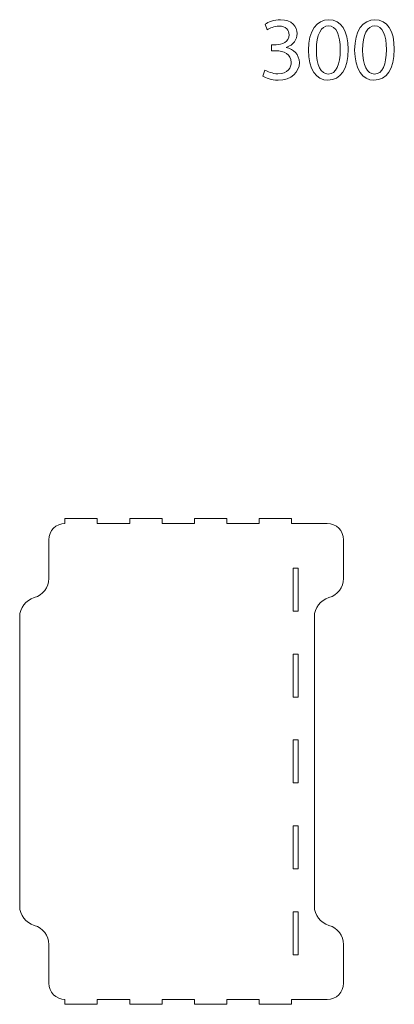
# Model space of a CAD drawing. Header units: millimetres. Extents: x -1209 to 1056, y -773 to 603.
# Tile 2 of 12: x -1209 to -978, y -275 to 333. Entities that reach past the tile are written whole.
import ezdxf

# ---------------------------------------------------------------- set-up
doc = ezdxf.new("R2010")
doc.units = ezdxf.units.MM
doc.header["$MEASUREMENT"] = 0
doc.layers.add('Layer 1', color=7, linetype='Continuous')

msp = doc.modelspace()

# ---------------------------------------------------------------- linework, layer by layer
at = {"layer": 'Layer 1', "lineweight": 18}
for points, knots in [([(-1057.8139, 301.8011), (-1056.4243, 300.9117), (-1053.1996, 299.5218), (-1049.8084, 299.5218), (-1049.8084, 299.5218), (-1043.5261, 299.5218), (-1041.5802, 303.5248), (-1041.6359, 306.5269), (-1041.6359, 306.5269), (-1041.6913, 311.5857), (-1046.2502, 313.7543), (-1050.9757, 313.7543), (-1050.9757, 313.7543), (-1050.9757, 313.7543), (-1053.7002, 313.7543), (-1053.7002, 313.7543), (-1053.7002, 313.7543), (-1053.7002, 313.7543), (-1053.7002, 317.4235), (-1053.7002, 317.4235), (-1053.7002, 317.4235), (-1053.7002, 317.4235), (-1050.9757, 317.4235), (-1050.9757, 317.4235), (-1050.9757, 317.4235), (-1047.4176, 317.4235), (-1042.9147, 319.2579), (-1042.9147, 323.5389), (-1042.9147, 323.5389), (-1042.9147, 326.4299), (-1044.7492, 328.9872), (-1049.2524, 328.9872), (-1049.2524, 328.9872), (-1052.1434, 328.9872), (-1054.9233, 327.7084), (-1056.4797, 326.5968), (-1056.4797, 326.5968), (-1056.4797, 326.5968), (-1057.7586, 330.1549), (-1057.7586, 330.1549), (-1057.7586, 330.1549), (-1055.868, 331.5448), (-1052.1988, 332.9344), (-1048.3073, 332.9344), (-1048.3073, 332.9344), (-1041.1911, 332.9344), (-1037.9663, 328.7092), (-1037.9663, 324.3171), (-1037.9663, 324.3171), (-1037.9663, 320.5925), (-1040.1902, 317.4235), (-1044.6377, 315.8113), (-1044.6377, 315.8113), (-1044.6377, 315.8113), (-1044.6377, 315.6998), (-1044.6377, 315.6998), (-1044.6377, 315.6998), (-1040.1902, 314.8105), (-1036.5767, 311.475), (-1036.5767, 306.4154), (-1036.5767, 306.4154), (-1036.5767, 300.6337), (-1041.0796, 295.5746), (-1049.7526, 295.5746), (-1049.7526, 295.5746), (-1053.811, 295.5746), (-1057.3691, 296.8534), (-1059.1481, 298.0207), (-1059.1481, 298.0207), (-1059.1481, 298.0207), (-1057.8139, 301.8011), (-1057.8139, 301.8011)], [0, 0, 0, 0, 0.05263158, 0.05263158, 0.05263158, 0.05263158, 0.10526316, 0.10526316, 0.10526316, 0.10526316, 0.15789474, 0.15789474, 0.15789474, 0.15789474, 0.21052632, 0.21052632, 0.21052632, 0.21052632, 0.26315789, 0.26315789, 0.26315789, 0.26315789, 0.31578947, 0.31578947, 0.31578947, 0.31578947, 0.36842105, 0.36842105, 0.36842105, 0.36842105, 0.42105263, 0.42105263, 0.42105263, 0.42105263, 0.47368421, 0.47368421, 0.47368421, 0.47368421, 0.52631579, 0.52631579, 0.52631579, 0.52631579, 0.57894737, 0.57894737, 0.57894737, 0.57894737, 0.63157895, 0.63157895, 0.63157895, 0.63157895, 0.68421053, 0.68421053, 0.68421053, 0.68421053, 0.73684211, 0.73684211, 0.73684211, 0.73684211, 0.78947368, 0.78947368, 0.78947368, 0.78947368, 0.84210526, 0.84210526, 0.84210526, 0.84210526, 0.89473684, 0.89473684, 0.89473684, 0.89473684, 1, 1, 1, 1]), ([(-1006.4448, 314.6436), (-1006.4448, 302.3571), (-1011.0037, 295.5742), (-1019.0093, 295.5742), (-1019.0093, 295.5742), (-1026.0698, 295.5742), (-1030.8513, 302.1902), (-1030.9625, 314.1434), (-1030.9625, 314.1434), (-1030.9625, 326.2634), (-1025.7364, 332.9345), (-1018.3979, 332.9345), (-1018.3979, 332.9345), (-1010.7811, 332.9345), (-1006.4448, 326.1516), (-1006.4448, 314.6436)], [0, 0, 0, 0, 0.2, 0.2, 0.2, 0.2, 0.4, 0.4, 0.4, 0.4, 0.6, 0.6, 0.6, 0.6, 1, 1, 1, 1]), ([(-1026.0698, 314.0877), (-1026.0698, 304.6921), (-1023.1791, 299.355), (-1018.7313, 299.355), (-1018.7313, 299.355), (-1013.7279, 299.355), (-1011.3371, 305.1924), (-1011.3371, 314.421), (-1011.3371, 314.421), (-1011.3371, 323.3163), (-1013.6164, 329.1541), (-1018.6759, 329.1541), (-1018.6759, 329.1541), (-1022.9569, 329.1541), (-1026.0698, 323.9284), (-1026.0698, 314.0877)], [0, 0, 0, 0, 0.2, 0.2, 0.2, 0.2, 0.4, 0.4, 0.4, 0.4, 0.6, 0.6, 0.6, 0.6, 1, 1, 1, 1]), ([(-977.9256, 314.6436), (-977.9256, 302.3571), (-982.4845, 295.5742), (-990.4901, 295.5742), (-990.4901, 295.5742), (-997.5506, 295.5742), (-1002.3322, 302.1902), (-1002.4433, 314.1434), (-1002.4433, 314.1434), (-1002.4433, 326.2634), (-997.2172, 332.9345), (-989.8787, 332.9345), (-989.8787, 332.9345), (-982.2619, 332.9345), (-977.9256, 326.1516), (-977.9256, 314.6436)], [0, 0, 0, 0, 0.2, 0.2, 0.2, 0.2, 0.4, 0.4, 0.4, 0.4, 0.6, 0.6, 0.6, 0.6, 1, 1, 1, 1]), ([(-997.5506, 314.0877), (-997.5506, 304.6921), (-994.6599, 299.355), (-990.2121, 299.355), (-990.2121, 299.355), (-985.2087, 299.355), (-982.8179, 305.1924), (-982.8179, 314.421), (-982.8179, 314.421), (-982.8179, 323.3163), (-985.0972, 329.1541), (-990.1567, 329.1541), (-990.1567, 329.1541), (-994.4377, 329.1541), (-997.5506, 323.9284), (-997.5506, 314.0877)], [0, 0, 0, 0, 0.2, 0.2, 0.2, 0.2, 0.4, 0.4, 0.4, 0.4, 0.6, 0.6, 0.6, 0.6, 1, 1, 1, 1]), ([(-1161.3676, 24.7341), (-1161.3676, 24.7341), (-1181.3677, 24.7341), (-1181.3677, 24.7341), (-1181.3677, 24.7341), (-1181.3677, 24.7341), (-1181.3677, 21.7327), (-1181.3677, 21.7327), (-1181.3677, 21.7327), (-1186.8675, 21.7059), (-1191.3178, 17.2401), (-1191.3178, 11.7343), (-1191.3178, 11.7343), (-1191.3178, 11.7343), (-1191.3178, -12.2052), (-1191.3178, -12.2052), (-1191.3178, -12.2052), (-1191.3178, -17.7259), (-1194.9986, -22.5684), (-1200.3175, -24.0462), (-1200.3175, -24.0462), (-1200.3175, -24.0462), (-1200.3178, -24.0462), (-1200.3178, -24.0462), (-1200.3178, -24.0462), (-1205.6366, -25.5237), (-1209.3175, -30.3666), (-1209.3175, -35.8869), (-1209.3175, -35.8869), (-1209.3175, -35.8869), (-1209.3175, -214.645), (-1209.3175, -214.645), (-1209.3175, -214.645), (-1209.3175, -220.1653), (-1205.6366, -225.0082), (-1200.3178, -226.4856), (-1200.3178, -226.4856), (-1200.3178, -226.4856), (-1200.3175, -226.4856), (-1200.3175, -226.4856), (-1200.3175, -226.4856), (-1194.9986, -227.9631), (-1191.3178, -232.806), (-1191.3178, -238.3263), (-1191.3178, -238.3263), (-1191.3178, -238.3263), (-1191.3178, -262.2658), (-1191.3178, -262.2658), (-1191.3178, -262.2658), (-1191.3178, -267.7719), (-1186.8675, -272.2374), (-1181.3677, -272.2646), (-1181.3677, -272.2646), (-1181.3677, -272.2646), (-1181.3677, -275.266), (-1181.3677, -275.266), (-1181.3677, -275.266), (-1181.3677, -275.266), (-1161.3676, -275.266), (-1161.3676, -275.266), (-1161.3676, -275.266), (-1161.3676, -275.266), (-1161.3676, -272.266), (-1161.3676, -272.266), (-1161.3676, -272.266), (-1161.3676, -272.266), (-1141.3676, -272.266), (-1141.3676, -272.266), (-1141.3676, -272.266), (-1141.3676, -272.266), (-1141.3676, -275.266), (-1141.3676, -275.266), (-1141.3676, -275.266), (-1141.3676, -275.266), (-1121.3676, -275.266), (-1121.3676, -275.266), (-1121.3676, -275.266), (-1121.3676, -275.266), (-1121.3676, -272.266), (-1121.3676, -272.266), (-1121.3676, -272.266), (-1121.3676, -272.266), (-1101.3675, -272.266), (-1101.3675, -272.266), (-1101.3675, -272.266), (-1101.3675, -272.266), (-1101.3675, -275.266), (-1101.3675, -275.266), (-1101.3675, -275.266), (-1101.3675, -275.266), (-1081.3675, -275.266), (-1081.3675, -275.266), (-1081.3675, -275.266), (-1081.3675, -275.266), (-1081.3675, -272.266), (-1081.3675, -272.266), (-1081.3675, -272.266), (-1081.3675, -272.266), (-1061.3675, -272.266), (-1061.3675, -272.266), (-1061.3675, -272.266), (-1061.3675, -272.266), (-1061.3675, -275.266), (-1061.3675, -275.266), (-1061.3675, -275.266), (-1061.3675, -275.266), (-1041.3674, -275.266), (-1041.3674, -275.266), (-1041.3674, -275.266), (-1041.3674, -275.266), (-1041.3674, -272.266), (-1041.3674, -272.266), (-1041.3674, -272.266), (-1041.3674, -272.266), (-1019.3178, -272.266), (-1019.3178, -272.266), (-1019.3178, -272.266), (-1013.7947, -272.266), (-1009.3176, -267.7889), (-1009.3176, -262.2658), (-1009.3176, -262.2658), (-1009.3176, -262.2658), (-1009.3176, -238.3263), (-1009.3176, -238.3263), (-1009.3176, -238.3263), (-1009.3176, -232.806), (-1012.9985, -227.9631), (-1018.3176, -226.4856), (-1018.3176, -226.4856), (-1018.3176, -226.4856), (-1018.3176, -226.4856), (-1018.3176, -226.4856), (-1018.3176, -226.4856), (-1023.6365, -225.0082), (-1027.3177, -220.1653), (-1027.3177, -214.645), (-1027.3177, -214.645), (-1027.3177, -214.645), (-1027.3177, -35.8869), (-1027.3177, -35.8869), (-1027.3177, -35.8869), (-1027.3177, -30.3666), (-1023.6365, -25.5237), (-1018.3176, -24.0462), (-1018.3176, -24.0462), (-1018.3176, -24.0462), (-1018.3176, -24.0462), (-1018.3176, -24.0462), (-1018.3176, -24.0462), (-1012.9985, -22.5684), (-1009.3176, -17.7259), (-1009.3176, -12.2052), (-1009.3176, -12.2052), (-1009.3176, -12.2052), (-1009.3176, 11.7343), (-1009.3176, 11.7343), (-1009.3176, 11.7343), (-1009.3176, 17.257), (-1013.7947, 21.7341), (-1019.3178, 21.7341), (-1019.3178, 21.7341), (-1019.3178, 21.7341), (-1041.3674, 21.7341), (-1041.3674, 21.7341), (-1041.3674, 21.7341), (-1041.3674, 21.7341), (-1041.3674, 24.7341), (-1041.3674, 24.7341), (-1041.3674, 24.7341), (-1041.3674, 24.7341), (-1061.3675, 24.7341), (-1061.3675, 24.7341), (-1061.3675, 24.7341), (-1061.3675, 24.7341), (-1061.3675, 21.7341), (-1061.3675, 21.7341), (-1061.3675, 21.7341), (-1061.3675, 21.7341), (-1081.3675, 21.7341), (-1081.3675, 21.7341), (-1081.3675, 21.7341), (-1081.3675, 21.7341), (-1081.3675, 24.7341), (-1081.3675, 24.7341), (-1081.3675, 24.7341), (-1081.3675, 24.7341), (-1101.3675, 24.7341), (-1101.3675, 24.7341), (-1101.3675, 24.7341), (-1101.3675, 24.7341), (-1101.3675, 21.7341), (-1101.3675, 21.7341), (-1101.3675, 21.7341), (-1101.3675, 21.7341), (-1121.3676, 21.7341), (-1121.3676, 21.7341), (-1121.3676, 21.7341), (-1121.3676, 21.7341), (-1121.3676, 24.7341), (-1121.3676, 24.7341), (-1121.3676, 24.7341), (-1121.3676, 24.7341), (-1141.3676, 24.7341), (-1141.3676, 24.7341), (-1141.3676, 24.7341), (-1141.3676, 24.7341), (-1141.3676, 21.7341), (-1141.3676, 21.7341), (-1141.3676, 21.7341), (-1141.3676, 21.7341), (-1161.3676, 21.7341), (-1161.3676, 21.7341), (-1161.3676, 21.7341), (-1161.3676, 21.7341), (-1161.3676, 24.7341), (-1161.3676, 24.7341)], [0, 0, 0, 0, 0.01818182, 0.01818182, 0.01818182, 0.01818182, 0.03636364, 0.03636364, 0.03636364, 0.03636364, 0.05454545, 0.05454545, 0.05454545, 0.05454545, 0.07272727, 0.07272727, 0.07272727, 0.07272727, 0.09090909, 0.09090909, 0.09090909, 0.09090909, 0.10909091, 0.10909091, 0.10909091, 0.10909091, 0.12727273, 0.12727273, 0.12727273, 0.12727273, 0.14545455, 0.14545455, 0.14545455, 0.14545455, 0.16363636, 0.16363636, 0.16363636, 0.16363636, 0.18181818, 0.18181818, 0.18181818, 0.18181818, 0.2, 0.2, 0.2, 0.2, 0.21818182, 0.21818182, 0.21818182, 0.21818182, 0.23636364, 0.23636364, 0.23636364, 0.23636364, 0.25454545, 0.25454545, 0.25454545, 0.25454545, 0.27272727, 0.27272727, 0.27272727, 0.27272727, 0.29090909, 0.29090909, 0.29090909, 0.29090909, 0.30909091, 0.30909091, 0.30909091, 0.30909091, 0.32727273, 0.32727273, 0.32727273, 0.32727273, 0.34545455, 0.34545455, 0.34545455, 0.34545455, 0.36363636, 0.36363636, 0.36363636, 0.36363636, 0.38181818, 0.38181818, 0.38181818, 0.38181818, 0.4, 0.4, 0.4, 0.4, 0.41818182, 0.41818182, 0.41818182, 0.41818182, 0.43636364, 0.43636364, 0.43636364, 0.43636364, 0.45454545, 0.45454545, 0.45454545, 0.45454545, 0.47272727, 0.47272727, 0.47272727, 0.47272727, 0.49090909, 0.49090909, 0.49090909, 0.49090909, 0.50909091, 0.50909091, 0.50909091, 0.50909091, 0.52727273, 0.52727273, 0.52727273, 0.52727273, 0.54545455, 0.54545455, 0.54545455, 0.54545455, 0.56363636, 0.56363636, 0.56363636, 0.56363636, 0.58181818, 0.58181818, 0.58181818, 0.58181818, 0.6, 0.6, 0.6, 0.6, 0.61818182, 0.61818182, 0.61818182, 0.61818182, 0.63636364, 0.63636364, 0.63636364, 0.63636364, 0.65454545, 0.65454545, 0.65454545, 0.65454545, 0.67272727, 0.67272727, 0.67272727, 0.67272727, 0.69090909, 0.69090909, 0.69090909, 0.69090909, 0.70909091, 0.70909091, 0.70909091, 0.70909091, 0.72727273, 0.72727273, 0.72727273, 0.72727273, 0.74545455, 0.74545455, 0.74545455, 0.74545455, 0.76363636, 0.76363636, 0.76363636, 0.76363636, 0.78181818, 0.78181818, 0.78181818, 0.78181818, 0.8, 0.8, 0.8, 0.8, 0.81818182, 0.81818182, 0.81818182, 0.81818182, 0.83636364, 0.83636364, 0.83636364, 0.83636364, 0.85454545, 0.85454545, 0.85454545, 0.85454545, 0.87272727, 0.87272727, 0.87272727, 0.87272727, 0.89090909, 0.89090909, 0.89090909, 0.89090909, 0.90909091, 0.90909091, 0.90909091, 0.90909091, 0.92727273, 0.92727273, 0.92727273, 0.92727273, 0.94545455, 0.94545455, 0.94545455, 0.94545455, 0.96363636, 0.96363636, 0.96363636, 0.96363636, 1, 1, 1, 1]), ([(-1040.3677, -5.8111), (-1040.3677, -5.8111), (-1037.3176, -5.8111), (-1037.3176, -5.8111), (-1037.3176, -5.8111), (-1037.3176, -5.8111), (-1037.3176, -32.3566), (-1037.3176, -32.3566), (-1037.3176, -32.3566), (-1037.3176, -32.3566), (-1040.3677, -32.3566), (-1040.3677, -32.3566), (-1040.3677, -32.3566), (-1040.3677, -32.3566), (-1040.3677, -5.8111), (-1040.3677, -5.8111)], [0, 0, 0, 0, 0.2, 0.2, 0.2, 0.2, 0.4, 0.4, 0.4, 0.4, 0.6, 0.6, 0.6, 0.6, 1, 1, 1, 1]), ([(-1040.3677, -58.9021), (-1040.3677, -58.9021), (-1037.3176, -58.9021), (-1037.3176, -58.9021), (-1037.3176, -58.9021), (-1037.3176, -58.9021), (-1037.3176, -85.4476), (-1037.3176, -85.4476), (-1037.3176, -85.4476), (-1037.3176, -85.4476), (-1040.3677, -85.4476), (-1040.3677, -85.4476), (-1040.3677, -85.4476), (-1040.3677, -85.4476), (-1040.3677, -58.9021), (-1040.3677, -58.9021)], [0, 0, 0, 0, 0.2, 0.2, 0.2, 0.2, 0.4, 0.4, 0.4, 0.4, 0.6, 0.6, 0.6, 0.6, 1, 1, 1, 1]), ([(-1040.3677, -111.993), (-1040.3677, -111.993), (-1037.3176, -111.993), (-1037.3176, -111.993), (-1037.3176, -111.993), (-1037.3176, -111.993), (-1037.3176, -138.5385), (-1037.3176, -138.5385), (-1037.3176, -138.5385), (-1037.3176, -138.5385), (-1040.3677, -138.5385), (-1040.3677, -138.5385), (-1040.3677, -138.5385), (-1040.3677, -138.5385), (-1040.3677, -111.993), (-1040.3677, -111.993)], [0, 0, 0, 0, 0.2, 0.2, 0.2, 0.2, 0.4, 0.4, 0.4, 0.4, 0.6, 0.6, 0.6, 0.6, 1, 1, 1, 1]), ([(-1040.3677, -165.084), (-1040.3677, -165.084), (-1037.3176, -165.084), (-1037.3176, -165.084), (-1037.3176, -165.084), (-1037.3176, -165.084), (-1037.3176, -191.6294), (-1037.3176, -191.6294), (-1037.3176, -191.6294), (-1037.3176, -191.6294), (-1040.3677, -191.6294), (-1040.3677, -191.6294), (-1040.3677, -191.6294), (-1040.3677, -191.6294), (-1040.3677, -165.084), (-1040.3677, -165.084)], [0, 0, 0, 0, 0.2, 0.2, 0.2, 0.2, 0.4, 0.4, 0.4, 0.4, 0.6, 0.6, 0.6, 0.6, 1, 1, 1, 1]), ([(-1040.3677, -218.1749), (-1040.3677, -218.1749), (-1037.3176, -218.1749), (-1037.3176, -218.1749), (-1037.3176, -218.1749), (-1037.3176, -218.1749), (-1037.3176, -244.7204), (-1037.3176, -244.7204), (-1037.3176, -244.7204), (-1037.3176, -244.7204), (-1040.3677, -244.7204), (-1040.3677, -244.7204), (-1040.3677, -244.7204), (-1040.3677, -244.7204), (-1040.3677, -218.1749), (-1040.3677, -218.1749)], [0, 0, 0, 0, 0.2, 0.2, 0.2, 0.2, 0.4, 0.4, 0.4, 0.4, 0.6, 0.6, 0.6, 0.6, 1, 1, 1, 1])]:
    msp.add_open_spline(points, degree=3, knots=knots, dxfattribs=at)

doc.saveas('drawing.dxf')
